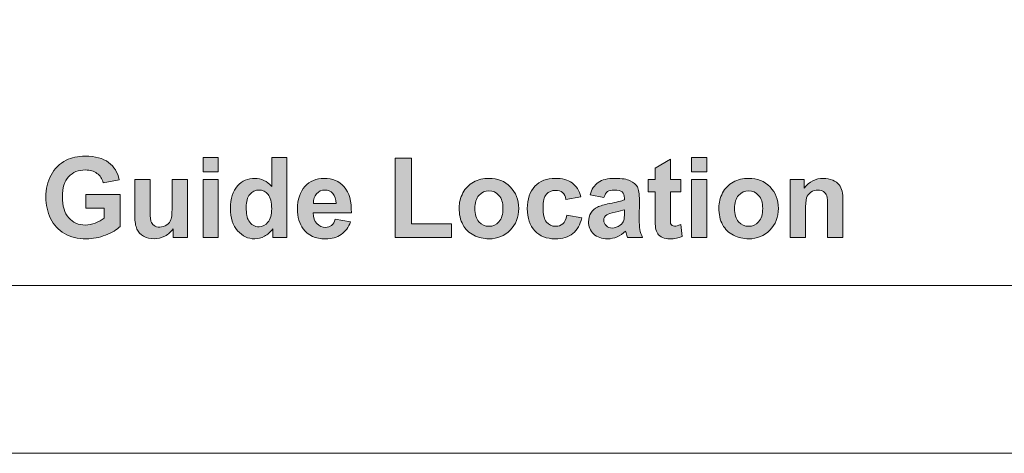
# Model space of a CAD drawing. Header units: millimetres. Extents: x 4 to 594, y -297 to -6.
# Tile 64 of 134: x 334 to 371, y -267 to -250. Entities that reach past the tile are written whole.
import ezdxf

# ---------------------------------------------------------------- set-up
doc = ezdxf.new("R2010")
doc.units = ezdxf.units.MM
doc.header["$MEASUREMENT"] = 0
doc.layers.add('Layer 1', color=7, linetype='Continuous', lineweight=0)

# ---------------------------------------------------------------- blocks, each defined once
blk = doc.blocks.new('Block_20')
at = {"layer": 'Layer 1', "true_color": 0x010101, "transparency": 33554687}
h = blk.add_hatch(color=18, dxfattribs=at)
edge = h.paths.add_edge_path()
edge.add_spline(control_points=[(336.388, -257.328), (336.388, -257.328), (336.388, -256.816), (336.388, -256.816), (336.388, -256.816), (337.704, -256.816), (337.704, -256.816), (337.704, -256.816), (337.704, -258.025), (337.704, -258.025), (337.576, -258.15), (337.391, -258.26), (337.147, -258.355), (336.905, -258.449), (336.659, -258.497), (336.409, -258.497), (336.092, -258.497), (335.816, -258.43), (335.58, -258.297), (335.345, -258.164), (335.168, -257.972), (335.05, -257.725), (334.931, -257.477), (334.872, -257.207), (334.872, -256.915), (334.872, -256.599), (334.938, -256.319), (335.07, -256.072), (335.203, -255.827), (335.396, -255.638), (335.651, -255.506), (335.846, -255.406), (336.087, -255.355), (336.376, -255.355), (336.752, -255.355), (337.047, -255.434), (337.258, -255.593), (337.469, -255.751), (337.605, -255.969), (337.666, -256.249), (337.666, -256.249), (337.056, -256.363), (337.056, -256.363), (337.014, -256.214), (336.934, -256.096), (336.816, -256.01), (336.699, -255.923), (336.552, -255.88), (336.376, -255.88), (336.109, -255.88), (335.897, -255.965), (335.739, -256.135), (335.582, -256.305), (335.503, -256.557), (335.503, -256.891), (335.503, -257.251), (335.583, -257.522), (335.742, -257.701), (335.902, -257.881), (336.111, -257.972), (336.37, -257.972), (336.498, -257.972), (336.626, -257.946), (336.754, -257.896), (336.884, -257.846), (336.994, -257.785), (337.086, -257.713), (337.086, -257.713), (337.086, -257.328), (337.086, -257.328), (337.086, -257.328), (336.388, -257.328), (336.388, -257.328)], knot_values=[0, 0, 0, 0, 1, 1, 1, 2, 2, 2, 3, 3, 3, 4, 4, 4, 5, 5, 5, 6, 6, 6, 7, 7, 7, 8, 8, 8, 9, 9, 9, 10, 10, 10, 11, 11, 11, 12, 12, 12, 13, 13, 13, 14, 14, 14, 15, 15, 15, 16, 16, 16, 17, 17, 17, 18, 18, 18, 19, 19, 19, 20, 20, 20, 21, 21, 21, 22, 22, 22, 23, 23, 23, 24, 24, 24, 24], degree=3, periodic=0)
h = blk.add_hatch(color=18, dxfattribs=at)
edge = h.paths.add_edge_path()
edge.add_spline(control_points=[(340.852, -258.442), (340.852, -258.442), (340.852, -256.244), (340.852, -256.244), (340.852, -256.244), (341.432, -256.244), (341.432, -256.244), (341.432, -256.244), (341.432, -258.442), (341.432, -258.442), (341.432, -258.442), (340.852, -258.442), (340.852, -258.442)], knot_values=[0, 0, 0, 0, 1, 1, 1, 2, 2, 2, 3, 3, 3, 4, 4, 4, 4], degree=3, periodic=0)
edge = h.paths.add_edge_path()
edge.add_spline(control_points=[(340.852, -255.948), (340.852, -255.948), (340.852, -255.411), (340.852, -255.411), (340.852, -255.411), (341.432, -255.411), (341.432, -255.411), (341.432, -255.411), (341.432, -255.948), (341.432, -255.948), (341.432, -255.948), (340.852, -255.948), (340.852, -255.948), (340.852, -255.948), (340.852, -255.948), (340.852, -255.948)], knot_values=[0, 0, 0, 0, 1, 1, 1, 2, 2, 2, 3, 3, 3, 4, 4, 4, 5, 5, 5, 5], degree=3, periodic=0)
h = blk.add_hatch(color=18, dxfattribs=at)
edge = h.paths.add_edge_path()
edge.add_spline(control_points=[(342.494, -257.301), (342.494, -257.536), (342.527, -257.706), (342.591, -257.811), (342.685, -257.963), (342.815, -258.039), (342.983, -258.039), (343.116, -258.039), (343.23, -257.982), (343.323, -257.868), (343.417, -257.754), (343.464, -257.584), (343.464, -257.356), (343.464, -257.103), (343.418, -256.921), (343.327, -256.81), (343.236, -256.698), (343.121, -256.642), (342.979, -256.642), (342.841, -256.642), (342.726, -256.697), (342.633, -256.807), (342.541, -256.918), (342.494, -257.082), (342.494, -257.301)], knot_values=[0, 0, 0, 0, 1, 1, 1, 2, 2, 2, 3, 3, 3, 4, 4, 4, 5, 5, 5, 6, 6, 6, 7, 7, 7, 8, 8, 8, 8], degree=3, periodic=0)
edge = h.paths.add_edge_path()
edge.add_spline(control_points=[(344.043, -258.442), (344.043, -258.442), (343.506, -258.442), (343.506, -258.442), (343.506, -258.442), (343.506, -258.119), (343.506, -258.119), (343.416, -258.245), (343.31, -258.339), (343.188, -258.402), (343.066, -258.465), (342.942, -258.497), (342.818, -258.497), (342.565, -258.497), (342.348, -258.395), (342.167, -258.191), (341.988, -257.987), (341.897, -257.704), (341.897, -257.339), (341.897, -256.966), (341.985, -256.683), (342.16, -256.489), (342.336, -256.295), (342.558, -256.198), (342.826, -256.198), (343.071, -256.198), (343.284, -256.3), (343.464, -256.504), (343.464, -256.504), (343.464, -255.411), (343.464, -255.411), (343.464, -255.411), (344.043, -255.411), (344.043, -255.411), (344.043, -255.411), (344.043, -258.442), (344.043, -258.442), (344.043, -258.442), (344.043, -258.442), (344.043, -258.442)], knot_values=[0, 0, 0, 0, 1, 1, 1, 2, 2, 2, 3, 3, 3, 4, 4, 4, 5, 5, 5, 6, 6, 6, 7, 7, 7, 8, 8, 8, 9, 9, 9, 10, 10, 10, 11, 11, 11, 12, 12, 12, 13, 13, 13, 13], degree=3, periodic=0)
blk.add_hatch(color=18, dxfattribs=at).paths.add_polyline_path([(348.166, -258.442), (348.166, -255.436), (348.78, -255.436), (348.78, -257.929), (350.3, -257.929), (350.3, -258.442)])
h = blk.add_hatch(color=18, dxfattribs=at)
edge = h.paths.add_edge_path()
edge.add_spline(control_points=[(359.029, -256.244), (359.029, -256.244), (359.029, -256.706), (359.029, -256.706), (359.029, -256.706), (358.631, -256.706), (358.631, -256.706), (358.631, -256.706), (358.631, -257.596), (358.631, -257.596), (358.631, -257.776), (358.634, -257.881), (358.642, -257.911), (358.65, -257.941), (358.667, -257.965), (358.694, -257.985), (358.721, -258.004), (358.753, -258.014), (358.792, -258.014), (358.847, -258.014), (358.924, -257.996), (359.026, -257.958), (359.026, -257.958), (359.075, -258.41), (359.075, -258.41), (358.94, -258.468), (358.788, -258.497), (358.617, -258.497), (358.513, -258.497), (358.419, -258.479), (358.335, -258.444), (358.251, -258.408), (358.19, -258.363), (358.151, -258.307), (358.111, -258.25), (358.085, -258.175), (358.069, -258.079), (358.057, -258.011), (358.051, -257.874), (358.051, -257.668), (358.051, -257.668), (358.051, -256.706), (358.051, -256.706), (358.051, -256.706), (357.784, -256.706), (357.784, -256.706), (357.784, -256.706), (357.784, -256.244), (357.784, -256.244), (357.784, -256.244), (358.051, -256.244), (358.051, -256.244), (358.051, -256.244), (358.051, -255.808), (358.051, -255.808), (358.051, -255.808), (358.631, -255.466), (358.631, -255.466), (358.631, -255.466), (358.631, -256.244), (358.631, -256.244), (358.631, -256.244), (359.029, -256.244), (359.029, -256.244)], knot_values=[0, 0, 0, 0, 1, 1, 1, 2, 2, 2, 3, 3, 3, 4, 4, 4, 5, 5, 5, 6, 6, 6, 7, 7, 7, 8, 8, 8, 9, 9, 9, 10, 10, 10, 11, 11, 11, 12, 12, 12, 13, 13, 13, 14, 14, 14, 15, 15, 15, 16, 16, 16, 17, 17, 17, 18, 18, 18, 19, 19, 19, 20, 20, 20, 21, 21, 21, 21], degree=3, periodic=0)
h = blk.add_hatch(color=18, dxfattribs=at)
edge = h.paths.add_edge_path()
edge.add_spline(control_points=[(359.435, -258.442), (359.435, -258.442), (359.435, -256.244), (359.435, -256.244), (359.435, -256.244), (360.015, -256.244), (360.015, -256.244), (360.015, -256.244), (360.015, -258.442), (360.015, -258.442), (360.015, -258.442), (359.435, -258.442), (359.435, -258.442)], knot_values=[0, 0, 0, 0, 1, 1, 1, 2, 2, 2, 3, 3, 3, 4, 4, 4, 4], degree=3, periodic=0)
edge = h.paths.add_edge_path()
edge.add_spline(control_points=[(359.435, -255.948), (359.435, -255.948), (359.435, -255.411), (359.435, -255.411), (359.435, -255.411), (360.015, -255.411), (360.015, -255.411), (360.015, -255.411), (360.015, -255.948), (360.015, -255.948), (360.015, -255.948), (359.435, -255.948), (359.435, -255.948), (359.435, -255.948), (359.435, -255.948), (359.435, -255.948)], knot_values=[0, 0, 0, 0, 1, 1, 1, 2, 2, 2, 3, 3, 3, 4, 4, 4, 5, 5, 5, 5], degree=3, periodic=0)
h = blk.add_hatch(color=18, dxfattribs=at)
edge = h.paths.add_edge_path()
edge.add_spline(control_points=[(345.918, -257.159), (345.914, -256.99), (345.871, -256.862), (345.788, -256.774), (345.706, -256.686), (345.606, -256.642), (345.487, -256.642), (345.361, -256.642), (345.256, -256.689), (345.174, -256.781), (345.091, -256.874), (345.051, -257), (345.052, -257.159), (345.052, -257.159), (345.918, -257.159), (345.918, -257.159)], knot_values=[0, 0, 0, 0, 1, 1, 1, 2, 2, 2, 3, 3, 3, 4, 4, 4, 5, 5, 5, 5], degree=3, periodic=0)
edge = h.paths.add_edge_path()
edge.add_spline(control_points=[(345.884, -257.747), (345.884, -257.747), (346.464, -257.845), (346.464, -257.845), (346.39, -258.057), (346.272, -258.219), (346.112, -258.33), (345.951, -258.441), (345.75, -258.497), (345.51, -258.497), (345.128, -258.497), (344.845, -258.372), (344.662, -258.122), (344.518, -257.922), (344.445, -257.669), (344.445, -257.363), (344.445, -256.999), (344.54, -256.714), (344.73, -256.508), (344.92, -256.301), (345.16, -256.198), (345.451, -256.198), (345.777, -256.198), (346.035, -256.306), (346.224, -256.522), (346.412, -256.738), (346.502, -257.069), (346.494, -257.514), (346.494, -257.514), (345.042, -257.514), (345.042, -257.514), (345.046, -257.687), (345.093, -257.821), (345.182, -257.917), (345.271, -258.013), (345.383, -258.061), (345.515, -258.061), (345.606, -258.061), (345.682, -258.036), (345.744, -257.986), (345.806, -257.937), (345.852, -257.857), (345.884, -257.747), (345.884, -257.747), (345.884, -257.747), (345.884, -257.747)], knot_values=[0, 0, 0, 0, 1, 1, 1, 2, 2, 2, 3, 3, 3, 4, 4, 4, 5, 5, 5, 6, 6, 6, 7, 7, 7, 8, 8, 8, 9, 9, 9, 10, 10, 10, 11, 11, 11, 12, 12, 12, 13, 13, 13, 14, 14, 14, 15, 15, 15, 15], degree=3, periodic=0)
h = blk.add_hatch(color=18, dxfattribs=at)
edge = h.paths.add_edge_path()
edge.add_spline(control_points=[(351.192, -257.347), (351.192, -257.565), (351.244, -257.732), (351.347, -257.848), (351.45, -257.965), (351.577, -258.022), (351.729, -258.022), (351.88, -258.022), (352.007, -257.965), (352.109, -257.848), (352.212, -257.732), (352.263, -257.564), (352.263, -257.343), (352.263, -257.128), (352.212, -256.962), (352.109, -256.846), (352.007, -256.73), (351.88, -256.672), (351.729, -256.672), (351.577, -256.672), (351.45, -256.73), (351.347, -256.846), (351.244, -256.962), (351.192, -257.129), (351.192, -257.347)], knot_values=[0, 0, 0, 0, 1, 1, 1, 2, 2, 2, 3, 3, 3, 4, 4, 4, 5, 5, 5, 6, 6, 6, 7, 7, 7, 8, 8, 8, 8], degree=3, periodic=0)
edge = h.paths.add_edge_path()
edge.add_spline(control_points=[(350.595, -257.316), (350.595, -257.123), (350.642, -256.936), (350.738, -256.755), (350.833, -256.574), (350.968, -256.436), (351.142, -256.341), (351.316, -256.246), (351.51, -256.198), (351.725, -256.198), (352.058, -256.198), (352.329, -256.306), (352.542, -256.522), (352.754, -256.738), (352.86, -257.011), (352.86, -257.341), (352.86, -257.674), (352.753, -257.95), (352.539, -258.169), (352.324, -258.387), (352.055, -258.497), (351.73, -258.497), (351.529, -258.497), (351.337, -258.451), (351.154, -258.36), (350.972, -258.269), (350.833, -258.135), (350.738, -257.959), (350.642, -257.783), (350.595, -257.569), (350.595, -257.316), (350.595, -257.316), (350.595, -257.316), (350.595, -257.316)], knot_values=[0, 0, 0, 0, 1, 1, 1, 2, 2, 2, 3, 3, 3, 4, 4, 4, 5, 5, 5, 6, 6, 6, 7, 7, 7, 8, 8, 8, 9, 9, 9, 10, 10, 10, 11, 11, 11, 11], degree=3, periodic=0)
h = blk.add_hatch(color=18, dxfattribs=at)
edge = h.paths.add_edge_path()
edge.add_spline(control_points=[(355.23, -256.896), (355.23, -256.896), (354.658, -256.998), (354.658, -256.998), (354.639, -256.884), (354.596, -256.799), (354.527, -256.741), (354.459, -256.684), (354.371, -256.655), (354.262, -256.655), (354.117, -256.655), (354.002, -256.705), (353.915, -256.805), (353.829, -256.906), (353.786, -257.073), (353.786, -257.308), (353.786, -257.569), (353.83, -257.753), (353.918, -257.861), (354.005, -257.969), (354.122, -258.022), (354.269, -258.022), (354.379, -258.022), (354.469, -257.991), (354.539, -257.928), (354.61, -257.865), (354.659, -257.757), (354.688, -257.603), (354.688, -257.603), (355.26, -257.701), (355.26, -257.701), (355.2, -257.963), (355.087, -258.161), (354.919, -258.296), (354.751, -258.43), (354.526, -258.497), (354.243, -258.497), (353.923, -258.497), (353.666, -258.395), (353.476, -258.192), (353.285, -257.989), (353.189, -257.708), (353.189, -257.349), (353.189, -256.986), (353.285, -256.704), (353.477, -256.501), (353.668, -256.299), (353.927, -256.198), (354.253, -256.198), (354.52, -256.198), (354.732, -256.256), (354.891, -256.371), (355.048, -256.486), (355.161, -256.661), (355.23, -256.896)], knot_values=[0, 0, 0, 0, 1, 1, 1, 2, 2, 2, 3, 3, 3, 4, 4, 4, 5, 5, 5, 6, 6, 6, 7, 7, 7, 8, 8, 8, 9, 9, 9, 10, 10, 10, 11, 11, 11, 12, 12, 12, 13, 13, 13, 14, 14, 14, 15, 15, 15, 16, 16, 16, 17, 17, 17, 18, 18, 18, 18], degree=3, periodic=0)
h = blk.add_hatch(color=18, dxfattribs=at)
edge = h.paths.add_edge_path()
edge.add_spline(control_points=[(356.882, -257.392), (356.807, -257.416), (356.69, -257.446), (356.528, -257.481), (356.367, -257.515), (356.261, -257.549), (356.212, -257.581), (356.137, -257.636), (356.098, -257.704), (356.098, -257.786), (356.098, -257.868), (356.129, -257.938), (356.189, -257.997), (356.25, -258.056), (356.327, -258.086), (356.421, -258.086), (356.525, -258.086), (356.625, -258.051), (356.721, -257.983), (356.791, -257.93), (356.837, -257.867), (356.859, -257.79), (356.874, -257.741), (356.882, -257.646), (356.882, -257.507), (356.882, -257.507), (356.882, -257.392), (356.882, -257.392)], knot_values=[0, 0, 0, 0, 1, 1, 1, 2, 2, 2, 3, 3, 3, 4, 4, 4, 5, 5, 5, 6, 6, 6, 7, 7, 7, 8, 8, 8, 9, 9, 9, 9], degree=3, periodic=0)
edge = h.paths.add_edge_path()
edge.add_spline(control_points=[(356.103, -256.922), (356.103, -256.922), (355.578, -256.829), (355.578, -256.829), (355.637, -256.614), (355.739, -256.455), (355.884, -256.352), (356.029, -256.249), (356.244, -256.198), (356.529, -256.198), (356.788, -256.198), (356.981, -256.228), (357.108, -256.29), (357.234, -256.351), (357.324, -256.429), (357.375, -256.523), (357.427, -256.618), (357.453, -256.791), (357.453, -257.043), (357.453, -257.043), (357.445, -257.72), (357.445, -257.72), (357.445, -257.913), (357.454, -258.056), (357.472, -258.147), (357.49, -258.239), (357.525, -258.337), (357.576, -258.442), (357.576, -258.442), (357, -258.442), (357, -258.442), (356.985, -258.403), (356.966, -258.347), (356.944, -258.272), (356.935, -258.238), (356.928, -258.215), (356.924, -258.204), (356.825, -258.302), (356.719, -258.375), (356.606, -258.423), (356.494, -258.472), (356.374, -258.497), (356.246, -258.497), (356.021, -258.497), (355.843, -258.435), (355.713, -258.312), (355.583, -258.19), (355.518, -258.035), (355.518, -257.847), (355.518, -257.724), (355.548, -257.613), (355.607, -257.516), (355.667, -257.419), (355.749, -257.344), (355.856, -257.293), (355.963, -257.241), (356.117, -257.196), (356.318, -257.157), (356.589, -257.107), (356.777, -257.059), (356.882, -257.015), (356.882, -257.015), (356.882, -256.956), (356.882, -256.956), (356.882, -256.843), (356.854, -256.763), (356.799, -256.714), (356.743, -256.666), (356.639, -256.642), (356.486, -256.642), (356.382, -256.642), (356.302, -256.663), (356.244, -256.704), (356.185, -256.745), (356.139, -256.818), (356.103, -256.922), (356.103, -256.922), (356.103, -256.922), (356.103, -256.922)], knot_values=[0, 0, 0, 0, 1, 1, 1, 2, 2, 2, 3, 3, 3, 4, 4, 4, 5, 5, 5, 6, 6, 6, 7, 7, 7, 8, 8, 8, 9, 9, 9, 10, 10, 10, 11, 11, 11, 12, 12, 12, 13, 13, 13, 14, 14, 14, 15, 15, 15, 16, 16, 16, 17, 17, 17, 18, 18, 18, 19, 19, 19, 20, 20, 20, 21, 21, 21, 22, 22, 22, 23, 23, 23, 24, 24, 24, 25, 25, 25, 26, 26, 26, 26], degree=3, periodic=0)
h = blk.add_hatch(color=18, dxfattribs=at)
edge = h.paths.add_edge_path()
edge.add_spline(control_points=[(361.073, -257.347), (361.073, -257.565), (361.124, -257.732), (361.227, -257.848), (361.331, -257.965), (361.458, -258.022), (361.61, -258.022), (361.76, -258.022), (361.887, -257.965), (361.99, -257.848), (362.092, -257.732), (362.144, -257.564), (362.144, -257.343), (362.144, -257.128), (362.092, -256.962), (361.99, -256.846), (361.887, -256.73), (361.76, -256.672), (361.61, -256.672), (361.458, -256.672), (361.331, -256.73), (361.227, -256.846), (361.124, -256.962), (361.073, -257.129), (361.073, -257.347)], knot_values=[0, 0, 0, 0, 1, 1, 1, 2, 2, 2, 3, 3, 3, 4, 4, 4, 5, 5, 5, 6, 6, 6, 7, 7, 7, 8, 8, 8, 8], degree=3, periodic=0)
edge = h.paths.add_edge_path()
edge.add_spline(control_points=[(360.476, -257.316), (360.476, -257.123), (360.523, -256.936), (360.618, -256.755), (360.713, -256.574), (360.848, -256.436), (361.022, -256.341), (361.197, -256.246), (361.391, -256.198), (361.606, -256.198), (361.938, -256.198), (362.21, -256.306), (362.422, -256.522), (362.635, -256.738), (362.74, -257.011), (362.74, -257.341), (362.74, -257.674), (362.633, -257.95), (362.419, -258.169), (362.205, -258.387), (361.935, -258.497), (361.61, -258.497), (361.409, -258.497), (361.217, -258.451), (361.034, -258.36), (360.852, -258.269), (360.713, -258.135), (360.618, -257.959), (360.523, -257.783), (360.476, -257.569), (360.476, -257.316), (360.476, -257.316), (360.476, -257.316), (360.476, -257.316)], knot_values=[0, 0, 0, 0, 1, 1, 1, 2, 2, 2, 3, 3, 3, 4, 4, 4, 5, 5, 5, 6, 6, 6, 7, 7, 7, 8, 8, 8, 9, 9, 9, 10, 10, 10, 11, 11, 11, 11], degree=3, periodic=0)
h = blk.add_hatch(color=18, dxfattribs=at)
edge = h.paths.add_edge_path()
edge.add_spline(control_points=[(365.195, -258.442), (365.195, -258.442), (364.615, -258.442), (364.615, -258.442), (364.615, -258.442), (364.615, -257.322), (364.615, -257.322), (364.615, -257.085), (364.602, -256.932), (364.578, -256.863), (364.552, -256.793), (364.512, -256.739), (364.456, -256.7), (364.399, -256.661), (364.331, -256.642), (364.252, -256.642), (364.151, -256.642), (364.06, -256.67), (363.979, -256.725), (363.898, -256.78), (363.843, -256.853), (363.814, -256.944), (363.783, -257.035), (363.768, -257.203), (363.768, -257.448), (363.768, -257.448), (363.768, -258.442), (363.768, -258.442), (363.768, -258.442), (363.188, -258.442), (363.188, -258.442), (363.188, -258.442), (363.188, -256.244), (363.188, -256.244), (363.188, -256.244), (363.726, -256.244), (363.726, -256.244), (363.726, -256.244), (363.726, -256.567), (363.726, -256.567), (363.919, -256.321), (364.161, -256.198), (364.454, -256.198), (364.582, -256.198), (364.7, -256.221), (364.806, -256.267), (364.914, -256.314), (364.994, -256.372), (365.048, -256.443), (365.103, -256.515), (365.141, -256.597), (365.163, -256.688), (365.184, -256.779), (365.195, -256.908), (365.195, -257.078), (365.195, -257.078), (365.195, -258.442), (365.195, -258.442)], knot_values=[0, 0, 0, 0, 1, 1, 1, 2, 2, 2, 3, 3, 3, 4, 4, 4, 5, 5, 5, 6, 6, 6, 7, 7, 7, 8, 8, 8, 9, 9, 9, 10, 10, 10, 11, 11, 11, 12, 12, 12, 13, 13, 13, 14, 14, 14, 15, 15, 15, 16, 16, 16, 17, 17, 17, 18, 18, 18, 19, 19, 19, 19], degree=3, periodic=0)
h = blk.add_hatch(color=18, dxfattribs=at)
edge = h.paths.add_edge_path()
edge.add_spline(control_points=[(339.718, -258.442), (339.718, -258.442), (339.718, -258.113), (339.718, -258.113), (339.638, -258.23), (339.533, -258.323), (339.402, -258.393), (339.272, -258.462), (339.134, -258.497), (338.99, -258.497), (338.841, -258.497), (338.709, -258.464), (338.592, -258.399), (338.474, -258.334), (338.389, -258.243), (338.337, -258.125), (338.284, -258.008), (338.258, -257.845), (338.258, -257.638), (338.258, -257.638), (338.258, -256.244), (338.258, -256.244), (338.258, -256.244), (338.838, -256.244), (338.838, -256.244), (338.838, -256.244), (338.838, -257.256), (338.838, -257.256), (338.838, -257.566), (338.849, -257.755), (338.87, -257.825), (338.892, -257.895), (338.93, -257.95), (338.988, -257.991), (339.044, -258.032), (339.116, -258.052), (339.203, -258.052), (339.303, -258.052), (339.392, -258.025), (339.471, -257.97), (339.55, -257.916), (339.603, -257.848), (339.632, -257.767), (339.661, -257.686), (339.676, -257.488), (339.676, -257.173), (339.676, -257.173), (339.676, -256.244), (339.676, -256.244), (339.676, -256.244), (340.256, -256.244), (340.256, -256.244), (340.256, -256.244), (340.256, -258.442), (340.256, -258.442), (340.256, -258.442), (339.718, -258.442), (339.718, -258.442)], knot_values=[0, 0, 0, 0, 1, 1, 1, 2, 2, 2, 3, 3, 3, 4, 4, 4, 5, 5, 5, 6, 6, 6, 7, 7, 7, 8, 8, 8, 9, 9, 9, 10, 10, 10, 11, 11, 11, 12, 12, 12, 13, 13, 13, 14, 14, 14, 15, 15, 15, 16, 16, 16, 17, 17, 17, 18, 18, 18, 19, 19, 19, 19], degree=3, periodic=0)
at = {"layer": 'Layer 1'}
blk.add_lwpolyline([(348.166, -258.442), (348.166, -255.436), (348.78, -255.436), (348.78, -257.929), (350.3, -257.929), (350.3, -258.442)], close=True, dxfattribs=at)
at = {"layer": 'Layer 1', "color": 240, "lineweight": 0, "true_color": 0xed2224}
blk.add_open_spline([(399.418, -192.394), (399.418, -192.394), (399.418, -257.266), (399.418, -257.266), (399.418, -258.916), (398.068, -260.266), (396.418, -260.266), (396.418, -260.266), (268.289, -260.266), (268.289, -260.266), (266.639, -260.266), (265.289, -258.916), (265.289, -257.266), (265.289, -257.266), (265.289, -192.394), (265.289, -192.394), (265.289, -190.744), (266.639, -189.394), (268.289, -189.394), (268.289, -189.394), (396.418, -189.394), (396.418, -189.394), (398.068, -189.394), (399.418, -190.744), (399.418, -192.394)], degree=3, knots=[0, 0, 0, 0, 1, 1, 1, 2, 2, 2, 3, 3, 3, 4, 4, 4, 5, 5, 5, 6, 6, 6, 7, 7, 7, 8, 8, 8, 8], dxfattribs=at)
at = {"layer": 'Layer 1'}
for points, knots in [([(336.388, -257.328), (336.388, -257.328), (336.388, -256.816), (336.388, -256.816), (336.388, -256.816), (337.704, -256.816), (337.704, -256.816), (337.704, -256.816), (337.704, -258.025), (337.704, -258.025), (337.576, -258.15), (337.391, -258.26), (337.147, -258.355), (336.905, -258.449), (336.659, -258.497), (336.409, -258.497), (336.092, -258.497), (335.816, -258.43), (335.58, -258.297), (335.345, -258.164), (335.168, -257.972), (335.05, -257.725), (334.931, -257.477), (334.872, -257.207), (334.872, -256.915), (334.872, -256.599), (334.938, -256.319), (335.07, -256.072), (335.203, -255.827), (335.396, -255.638), (335.651, -255.506), (335.846, -255.406), (336.087, -255.355), (336.376, -255.355), (336.752, -255.355), (337.047, -255.434), (337.258, -255.593), (337.469, -255.751), (337.605, -255.969), (337.666, -256.249), (337.666, -256.249), (337.056, -256.363), (337.056, -256.363), (337.014, -256.214), (336.934, -256.096), (336.816, -256.01), (336.699, -255.923), (336.552, -255.88), (336.376, -255.88), (336.109, -255.88), (335.897, -255.965), (335.739, -256.135), (335.582, -256.305), (335.503, -256.557), (335.503, -256.891), (335.503, -257.251), (335.583, -257.522), (335.742, -257.701), (335.902, -257.881), (336.111, -257.972), (336.37, -257.972), (336.498, -257.972), (336.626, -257.946), (336.754, -257.896), (336.884, -257.846), (336.994, -257.785), (337.086, -257.713), (337.086, -257.713), (337.086, -257.328), (337.086, -257.328), (337.086, -257.328), (336.388, -257.328), (336.388, -257.328)], [0, 0, 0, 0, 1, 1, 1, 2, 2, 2, 3, 3, 3, 4, 4, 4, 5, 5, 5, 6, 6, 6, 7, 7, 7, 8, 8, 8, 9, 9, 9, 10, 10, 10, 11, 11, 11, 12, 12, 12, 13, 13, 13, 14, 14, 14, 15, 15, 15, 16, 16, 16, 17, 17, 17, 18, 18, 18, 19, 19, 19, 20, 20, 20, 21, 21, 21, 22, 22, 22, 23, 23, 23, 24, 24, 24, 24]), ([(340.852, -255.948), (340.852, -255.948), (340.852, -255.411), (340.852, -255.411), (340.852, -255.411), (341.432, -255.411), (341.432, -255.411), (341.432, -255.411), (341.432, -255.948), (341.432, -255.948), (341.432, -255.948), (340.852, -255.948), (340.852, -255.948), (340.852, -255.948), (340.852, -255.948), (340.852, -255.948)], [0, 0, 0, 0, 1, 1, 1, 2, 2, 2, 3, 3, 3, 4, 4, 4, 5, 5, 5, 5]), ([(344.043, -258.442), (344.043, -258.442), (343.506, -258.442), (343.506, -258.442), (343.506, -258.442), (343.506, -258.119), (343.506, -258.119), (343.416, -258.245), (343.31, -258.339), (343.188, -258.402), (343.066, -258.465), (342.942, -258.497), (342.818, -258.497), (342.565, -258.497), (342.348, -258.395), (342.167, -258.191), (341.988, -257.987), (341.897, -257.704), (341.897, -257.339), (341.897, -256.966), (341.985, -256.683), (342.16, -256.489), (342.336, -256.295), (342.558, -256.198), (342.826, -256.198), (343.071, -256.198), (343.284, -256.3), (343.464, -256.504), (343.464, -256.504), (343.464, -255.411), (343.464, -255.411), (343.464, -255.411), (344.043, -255.411), (344.043, -255.411), (344.043, -255.411), (344.043, -258.442), (344.043, -258.442), (344.043, -258.442), (344.043, -258.442), (344.043, -258.442)], [0, 0, 0, 0, 1, 1, 1, 2, 2, 2, 3, 3, 3, 4, 4, 4, 5, 5, 5, 6, 6, 6, 7, 7, 7, 8, 8, 8, 9, 9, 9, 10, 10, 10, 11, 11, 11, 12, 12, 12, 13, 13, 13, 13]), ([(359.029, -256.244), (359.029, -256.244), (359.029, -256.706), (359.029, -256.706), (359.029, -256.706), (358.631, -256.706), (358.631, -256.706), (358.631, -256.706), (358.631, -257.596), (358.631, -257.596), (358.631, -257.776), (358.634, -257.881), (358.642, -257.911), (358.65, -257.941), (358.667, -257.965), (358.694, -257.985), (358.721, -258.004), (358.753, -258.014), (358.792, -258.014), (358.847, -258.014), (358.924, -257.996), (359.026, -257.958), (359.026, -257.958), (359.075, -258.41), (359.075, -258.41), (358.94, -258.468), (358.788, -258.497), (358.617, -258.497), (358.513, -258.497), (358.419, -258.479), (358.335, -258.444), (358.251, -258.408), (358.19, -258.363), (358.151, -258.307), (358.111, -258.25), (358.085, -258.175), (358.069, -258.079), (358.057, -258.011), (358.051, -257.874), (358.051, -257.668), (358.051, -257.668), (358.051, -256.706), (358.051, -256.706), (358.051, -256.706), (357.784, -256.706), (357.784, -256.706), (357.784, -256.706), (357.784, -256.244), (357.784, -256.244), (357.784, -256.244), (358.051, -256.244), (358.051, -256.244), (358.051, -256.244), (358.051, -255.808), (358.051, -255.808), (358.051, -255.808), (358.631, -255.466), (358.631, -255.466), (358.631, -255.466), (358.631, -256.244), (358.631, -256.244), (358.631, -256.244), (359.029, -256.244), (359.029, -256.244)], [0, 0, 0, 0, 1, 1, 1, 2, 2, 2, 3, 3, 3, 4, 4, 4, 5, 5, 5, 6, 6, 6, 7, 7, 7, 8, 8, 8, 9, 9, 9, 10, 10, 10, 11, 11, 11, 12, 12, 12, 13, 13, 13, 14, 14, 14, 15, 15, 15, 16, 16, 16, 17, 17, 17, 18, 18, 18, 19, 19, 19, 20, 20, 20, 21, 21, 21, 21]), ([(359.435, -255.948), (359.435, -255.948), (359.435, -255.411), (359.435, -255.411), (359.435, -255.411), (360.015, -255.411), (360.015, -255.411), (360.015, -255.411), (360.015, -255.948), (360.015, -255.948), (360.015, -255.948), (359.435, -255.948), (359.435, -255.948), (359.435, -255.948), (359.435, -255.948), (359.435, -255.948)], [0, 0, 0, 0, 1, 1, 1, 2, 2, 2, 3, 3, 3, 4, 4, 4, 5, 5, 5, 5]), ([(345.884, -257.747), (345.884, -257.747), (346.464, -257.845), (346.464, -257.845), (346.39, -258.057), (346.272, -258.219), (346.112, -258.33), (345.951, -258.441), (345.75, -258.497), (345.51, -258.497), (345.128, -258.497), (344.845, -258.372), (344.662, -258.122), (344.518, -257.922), (344.445, -257.669), (344.445, -257.363), (344.445, -256.999), (344.54, -256.714), (344.73, -256.508), (344.92, -256.301), (345.16, -256.198), (345.451, -256.198), (345.777, -256.198), (346.035, -256.306), (346.224, -256.522), (346.412, -256.738), (346.502, -257.069), (346.494, -257.514), (346.494, -257.514), (345.042, -257.514), (345.042, -257.514), (345.046, -257.687), (345.093, -257.821), (345.182, -257.917), (345.271, -258.013), (345.383, -258.061), (345.515, -258.061), (345.606, -258.061), (345.682, -258.036), (345.744, -257.986), (345.806, -257.937), (345.852, -257.857), (345.884, -257.747), (345.884, -257.747), (345.884, -257.747), (345.884, -257.747)], [0, 0, 0, 0, 1, 1, 1, 2, 2, 2, 3, 3, 3, 4, 4, 4, 5, 5, 5, 6, 6, 6, 7, 7, 7, 8, 8, 8, 9, 9, 9, 10, 10, 10, 11, 11, 11, 12, 12, 12, 13, 13, 13, 14, 14, 14, 15, 15, 15, 15]), ([(350.595, -257.316), (350.595, -257.123), (350.642, -256.936), (350.738, -256.755), (350.833, -256.574), (350.968, -256.436), (351.142, -256.341), (351.316, -256.246), (351.51, -256.198), (351.725, -256.198), (352.058, -256.198), (352.329, -256.306), (352.542, -256.522), (352.754, -256.738), (352.86, -257.011), (352.86, -257.341), (352.86, -257.674), (352.753, -257.95), (352.539, -258.169), (352.324, -258.387), (352.055, -258.497), (351.73, -258.497), (351.529, -258.497), (351.337, -258.451), (351.154, -258.36), (350.972, -258.269), (350.833, -258.135), (350.738, -257.959), (350.642, -257.783), (350.595, -257.569), (350.595, -257.316), (350.595, -257.316), (350.595, -257.316), (350.595, -257.316)], [0, 0, 0, 0, 1, 1, 1, 2, 2, 2, 3, 3, 3, 4, 4, 4, 5, 5, 5, 6, 6, 6, 7, 7, 7, 8, 8, 8, 9, 9, 9, 10, 10, 10, 11, 11, 11, 11]), ([(355.23, -256.896), (355.23, -256.896), (354.658, -256.998), (354.658, -256.998), (354.639, -256.884), (354.596, -256.799), (354.527, -256.741), (354.459, -256.684), (354.371, -256.655), (354.262, -256.655), (354.117, -256.655), (354.002, -256.705), (353.915, -256.805), (353.829, -256.906), (353.786, -257.073), (353.786, -257.308), (353.786, -257.569), (353.83, -257.753), (353.918, -257.861), (354.005, -257.969), (354.122, -258.022), (354.269, -258.022), (354.379, -258.022), (354.469, -257.991), (354.539, -257.928), (354.61, -257.865), (354.659, -257.757), (354.688, -257.603), (354.688, -257.603), (355.26, -257.701), (355.26, -257.701), (355.2, -257.963), (355.087, -258.161), (354.919, -258.296), (354.751, -258.43), (354.526, -258.497), (354.243, -258.497), (353.923, -258.497), (353.666, -258.395), (353.476, -258.192), (353.285, -257.989), (353.189, -257.708), (353.189, -257.349), (353.189, -256.986), (353.285, -256.704), (353.477, -256.501), (353.668, -256.299), (353.927, -256.198), (354.253, -256.198), (354.52, -256.198), (354.732, -256.256), (354.891, -256.371), (355.048, -256.486), (355.161, -256.661), (355.23, -256.896)], [0, 0, 0, 0, 1, 1, 1, 2, 2, 2, 3, 3, 3, 4, 4, 4, 5, 5, 5, 6, 6, 6, 7, 7, 7, 8, 8, 8, 9, 9, 9, 10, 10, 10, 11, 11, 11, 12, 12, 12, 13, 13, 13, 14, 14, 14, 15, 15, 15, 16, 16, 16, 17, 17, 17, 18, 18, 18, 18]), ([(356.103, -256.922), (356.103, -256.922), (355.578, -256.829), (355.578, -256.829), (355.637, -256.614), (355.739, -256.455), (355.884, -256.352), (356.029, -256.249), (356.244, -256.198), (356.529, -256.198), (356.788, -256.198), (356.981, -256.228), (357.108, -256.29), (357.234, -256.351), (357.324, -256.429), (357.375, -256.523), (357.427, -256.618), (357.453, -256.791), (357.453, -257.043), (357.453, -257.043), (357.445, -257.72), (357.445, -257.72), (357.445, -257.913), (357.454, -258.056), (357.472, -258.147), (357.49, -258.239), (357.525, -258.337), (357.576, -258.442), (357.576, -258.442), (357, -258.442), (357, -258.442), (356.985, -258.403), (356.966, -258.347), (356.944, -258.272), (356.935, -258.238), (356.928, -258.215), (356.924, -258.204), (356.825, -258.302), (356.719, -258.375), (356.606, -258.423), (356.494, -258.472), (356.374, -258.497), (356.246, -258.497), (356.021, -258.497), (355.843, -258.435), (355.713, -258.312), (355.583, -258.19), (355.518, -258.035), (355.518, -257.847), (355.518, -257.724), (355.548, -257.613), (355.607, -257.516), (355.667, -257.419), (355.749, -257.344), (355.856, -257.293), (355.963, -257.241), (356.117, -257.196), (356.318, -257.157), (356.589, -257.107), (356.777, -257.059), (356.882, -257.015), (356.882, -257.015), (356.882, -256.956), (356.882, -256.956), (356.882, -256.843), (356.854, -256.763), (356.799, -256.714), (356.743, -256.666), (356.639, -256.642), (356.486, -256.642), (356.382, -256.642), (356.302, -256.663), (356.244, -256.704), (356.185, -256.745), (356.139, -256.818), (356.103, -256.922), (356.103, -256.922), (356.103, -256.922), (356.103, -256.922)], [0, 0, 0, 0, 1, 1, 1, 2, 2, 2, 3, 3, 3, 4, 4, 4, 5, 5, 5, 6, 6, 6, 7, 7, 7, 8, 8, 8, 9, 9, 9, 10, 10, 10, 11, 11, 11, 12, 12, 12, 13, 13, 13, 14, 14, 14, 15, 15, 15, 16, 16, 16, 17, 17, 17, 18, 18, 18, 19, 19, 19, 20, 20, 20, 21, 21, 21, 22, 22, 22, 23, 23, 23, 24, 24, 24, 25, 25, 25, 26, 26, 26, 26]), ([(360.476, -257.316), (360.476, -257.123), (360.523, -256.936), (360.618, -256.755), (360.713, -256.574), (360.848, -256.436), (361.022, -256.341), (361.197, -256.246), (361.391, -256.198), (361.606, -256.198), (361.938, -256.198), (362.21, -256.306), (362.422, -256.522), (362.635, -256.738), (362.74, -257.011), (362.74, -257.341), (362.74, -257.674), (362.633, -257.95), (362.419, -258.169), (362.205, -258.387), (361.935, -258.497), (361.61, -258.497), (361.409, -258.497), (361.217, -258.451), (361.034, -258.36), (360.852, -258.269), (360.713, -258.135), (360.618, -257.959), (360.523, -257.783), (360.476, -257.569), (360.476, -257.316), (360.476, -257.316), (360.476, -257.316), (360.476, -257.316)], [0, 0, 0, 0, 1, 1, 1, 2, 2, 2, 3, 3, 3, 4, 4, 4, 5, 5, 5, 6, 6, 6, 7, 7, 7, 8, 8, 8, 9, 9, 9, 10, 10, 10, 11, 11, 11, 11]), ([(365.195, -258.442), (365.195, -258.442), (364.615, -258.442), (364.615, -258.442), (364.615, -258.442), (364.615, -257.322), (364.615, -257.322), (364.615, -257.085), (364.602, -256.932), (364.578, -256.863), (364.552, -256.793), (364.512, -256.739), (364.456, -256.7), (364.399, -256.661), (364.331, -256.642), (364.252, -256.642), (364.151, -256.642), (364.06, -256.67), (363.979, -256.725), (363.898, -256.78), (363.843, -256.853), (363.814, -256.944), (363.783, -257.035), (363.768, -257.203), (363.768, -257.448), (363.768, -257.448), (363.768, -258.442), (363.768, -258.442), (363.768, -258.442), (363.188, -258.442), (363.188, -258.442), (363.188, -258.442), (363.188, -256.244), (363.188, -256.244), (363.188, -256.244), (363.726, -256.244), (363.726, -256.244), (363.726, -256.244), (363.726, -256.567), (363.726, -256.567), (363.919, -256.321), (364.161, -256.198), (364.454, -256.198), (364.582, -256.198), (364.7, -256.221), (364.806, -256.267), (364.914, -256.314), (364.994, -256.372), (365.048, -256.443), (365.103, -256.515), (365.141, -256.597), (365.163, -256.688), (365.184, -256.779), (365.195, -256.908), (365.195, -257.078), (365.195, -257.078), (365.195, -258.442), (365.195, -258.442)], [0, 0, 0, 0, 1, 1, 1, 2, 2, 2, 3, 3, 3, 4, 4, 4, 5, 5, 5, 6, 6, 6, 7, 7, 7, 8, 8, 8, 9, 9, 9, 10, 10, 10, 11, 11, 11, 12, 12, 12, 13, 13, 13, 14, 14, 14, 15, 15, 15, 16, 16, 16, 17, 17, 17, 18, 18, 18, 19, 19, 19, 19]), ([(339.718, -258.442), (339.718, -258.442), (339.718, -258.113), (339.718, -258.113), (339.638, -258.23), (339.533, -258.323), (339.402, -258.393), (339.272, -258.462), (339.134, -258.497), (338.99, -258.497), (338.841, -258.497), (338.709, -258.464), (338.592, -258.399), (338.474, -258.334), (338.389, -258.243), (338.337, -258.125), (338.284, -258.008), (338.258, -257.845), (338.258, -257.638), (338.258, -257.638), (338.258, -256.244), (338.258, -256.244), (338.258, -256.244), (338.838, -256.244), (338.838, -256.244), (338.838, -256.244), (338.838, -257.256), (338.838, -257.256), (338.838, -257.566), (338.849, -257.755), (338.87, -257.825), (338.892, -257.895), (338.93, -257.95), (338.988, -257.991), (339.044, -258.032), (339.116, -258.052), (339.203, -258.052), (339.303, -258.052), (339.392, -258.025), (339.471, -257.97), (339.55, -257.916), (339.603, -257.848), (339.632, -257.767), (339.661, -257.686), (339.676, -257.488), (339.676, -257.173), (339.676, -257.173), (339.676, -256.244), (339.676, -256.244), (339.676, -256.244), (340.256, -256.244), (340.256, -256.244), (340.256, -256.244), (340.256, -258.442), (340.256, -258.442), (340.256, -258.442), (339.718, -258.442), (339.718, -258.442)], [0, 0, 0, 0, 1, 1, 1, 2, 2, 2, 3, 3, 3, 4, 4, 4, 5, 5, 5, 6, 6, 6, 7, 7, 7, 8, 8, 8, 9, 9, 9, 10, 10, 10, 11, 11, 11, 12, 12, 12, 13, 13, 13, 14, 14, 14, 15, 15, 15, 16, 16, 16, 17, 17, 17, 18, 18, 18, 19, 19, 19, 19]), ([(340.852, -258.442), (340.852, -258.442), (340.852, -256.244), (340.852, -256.244), (340.852, -256.244), (341.432, -256.244), (341.432, -256.244), (341.432, -256.244), (341.432, -258.442), (341.432, -258.442), (341.432, -258.442), (340.852, -258.442), (340.852, -258.442)], [0, 0, 0, 0, 1, 1, 1, 2, 2, 2, 3, 3, 3, 4, 4, 4, 4]), ([(359.435, -258.442), (359.435, -258.442), (359.435, -256.244), (359.435, -256.244), (359.435, -256.244), (360.015, -256.244), (360.015, -256.244), (360.015, -256.244), (360.015, -258.442), (360.015, -258.442), (360.015, -258.442), (359.435, -258.442), (359.435, -258.442)], [0, 0, 0, 0, 1, 1, 1, 2, 2, 2, 3, 3, 3, 4, 4, 4, 4]), ([(342.494, -257.301), (342.494, -257.536), (342.527, -257.706), (342.591, -257.811), (342.685, -257.963), (342.815, -258.039), (342.983, -258.039), (343.116, -258.039), (343.23, -257.982), (343.323, -257.868), (343.417, -257.754), (343.464, -257.584), (343.464, -257.356), (343.464, -257.103), (343.418, -256.921), (343.327, -256.81), (343.236, -256.698), (343.121, -256.642), (342.979, -256.642), (342.841, -256.642), (342.726, -256.697), (342.633, -256.807), (342.541, -256.918), (342.494, -257.082), (342.494, -257.301)], [0, 0, 0, 0, 1, 1, 1, 2, 2, 2, 3, 3, 3, 4, 4, 4, 5, 5, 5, 6, 6, 6, 7, 7, 7, 8, 8, 8, 8]), ([(345.918, -257.159), (345.914, -256.99), (345.871, -256.862), (345.788, -256.774), (345.706, -256.686), (345.606, -256.642), (345.487, -256.642), (345.361, -256.642), (345.256, -256.689), (345.174, -256.781), (345.091, -256.874), (345.051, -257), (345.052, -257.159), (345.052, -257.159), (345.918, -257.159), (345.918, -257.159)], [0, 0, 0, 0, 1, 1, 1, 2, 2, 2, 3, 3, 3, 4, 4, 4, 5, 5, 5, 5]), ([(351.192, -257.347), (351.192, -257.565), (351.244, -257.732), (351.347, -257.848), (351.45, -257.965), (351.577, -258.022), (351.729, -258.022), (351.88, -258.022), (352.007, -257.965), (352.109, -257.848), (352.212, -257.732), (352.263, -257.564), (352.263, -257.343), (352.263, -257.128), (352.212, -256.962), (352.109, -256.846), (352.007, -256.73), (351.88, -256.672), (351.729, -256.672), (351.577, -256.672), (351.45, -256.73), (351.347, -256.846), (351.244, -256.962), (351.192, -257.129), (351.192, -257.347)], [0, 0, 0, 0, 1, 1, 1, 2, 2, 2, 3, 3, 3, 4, 4, 4, 5, 5, 5, 6, 6, 6, 7, 7, 7, 8, 8, 8, 8]), ([(361.073, -257.347), (361.073, -257.565), (361.124, -257.732), (361.227, -257.848), (361.331, -257.965), (361.458, -258.022), (361.61, -258.022), (361.76, -258.022), (361.887, -257.965), (361.99, -257.848), (362.092, -257.732), (362.144, -257.564), (362.144, -257.343), (362.144, -257.128), (362.092, -256.962), (361.99, -256.846), (361.887, -256.73), (361.76, -256.672), (361.61, -256.672), (361.458, -256.672), (361.331, -256.73), (361.227, -256.846), (361.124, -256.962), (361.073, -257.129), (361.073, -257.347)], [0, 0, 0, 0, 1, 1, 1, 2, 2, 2, 3, 3, 3, 4, 4, 4, 5, 5, 5, 6, 6, 6, 7, 7, 7, 8, 8, 8, 8]), ([(356.882, -257.392), (356.807, -257.416), (356.69, -257.446), (356.528, -257.481), (356.367, -257.515), (356.261, -257.549), (356.212, -257.581), (356.137, -257.636), (356.098, -257.704), (356.098, -257.786), (356.098, -257.868), (356.129, -257.938), (356.189, -257.997), (356.25, -258.056), (356.327, -258.086), (356.421, -258.086), (356.525, -258.086), (356.625, -258.051), (356.721, -257.983), (356.791, -257.93), (356.837, -257.867), (356.859, -257.79), (356.874, -257.741), (356.882, -257.646), (356.882, -257.507), (356.882, -257.507), (356.882, -257.392), (356.882, -257.392)], [0, 0, 0, 0, 1, 1, 1, 2, 2, 2, 3, 3, 3, 4, 4, 4, 5, 5, 5, 6, 6, 6, 7, 7, 7, 8, 8, 8, 9, 9, 9, 9])]:
    blk.add_open_spline(points, degree=3, knots=knots, dxfattribs=at)
blk = doc.blocks.new('Block_35')
at = {"layer": 'Layer 1', "color": 242, "lineweight": 0, "true_color": 0xe32227}
blk.add_open_spline([(247.972, -266.649), (247.972, -266.649), (497.972, -266.649), (497.972, -266.649)], degree=3, dxfattribs=at)
blk = doc.blocks.new('Block_0')
at = {"layer": 'Layer 1'}
for name in ['Block_20', 'Block_35']:
    blk.add_blockref(name, (0, 0), dxfattribs=at)

msp = doc.modelspace()

# ---------------------------------------------------------------- block references
at = {"layer": 'Layer 1'}
msp.add_blockref('Block_0', (0, 0), dxfattribs=at)

doc.saveas('drawing.dxf')
